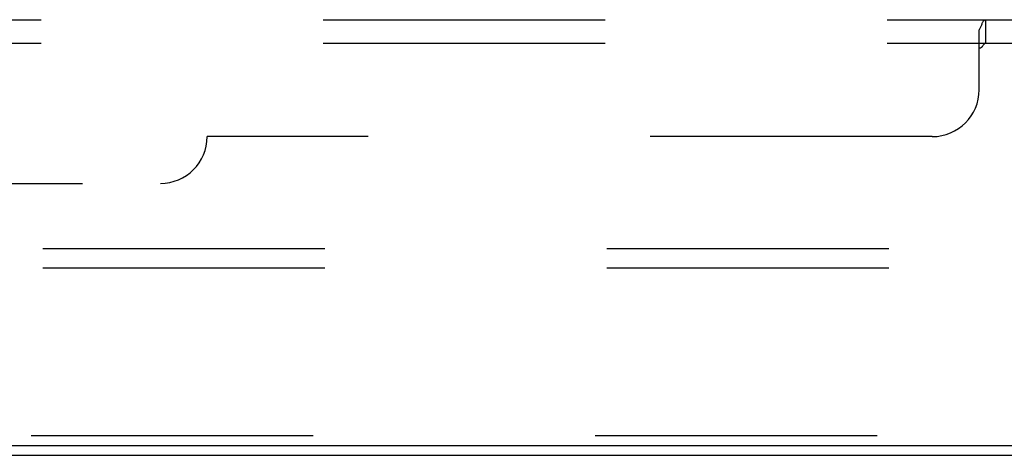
# Model space of a CAD drawing. Header units: inches. Extents: x 0 to 274, y 0 to 177.
# Tile 4 of 138: x 106.32 to 111.58, y 13.13 to 15.46. Entities that reach past the tile are written whole.
import ezdxf

# ---------------------------------------------------------------- set-up
doc = ezdxf.new("R2010")
doc.units = ezdxf.units.IN
doc.header["$LTSCALE"] = 15.069778
doc.header["$MEASUREMENT"] = 0
doc.linetypes.add('HIDDEN', pattern=[0.2, 0.1, -0.1])
doc.layers.get('0').update_dxf_attribs({"linetype": 'CONTINUOUS'})
doc.layers.add('DEFAULT_2', color=8, linetype='HIDDEN')
doc.layers.add('SUBPANEL', color=7, linetype='CONTINUOUS')

msp = doc.modelspace()

# ---------------------------------------------------------------- linework, layer by layer
at = {"color": 7, "linetype": 'Continuous'}
for p, q in [((38.4692, 13.1826), (116.0007, 13.1826)), ((38.6012, 13.1306), (115.8582, 13.1306))]:
    msp.add_line(p, q, dxfattribs=at)
at = {"layer": 'DEFAULT_2', "color": 8, "linetype": 'HIDDEN'}
for p, q in [((113.9797, 14.2346), (40.9797, 14.2346)), ((113.9797, 14.1306), (40.9797, 14.1306)), ((113.9172, 13.2346), (99.8547, 13.2346))]:
    msp.add_line(p, q, dxfattribs=at)
at = {"layer": 'SUBPANEL', "color": 8, "linetype": 'HIDDEN'}
for p, q in [((41.6359, 15.4596), (113.3234, 15.4596)), ((111.4554, 15.4173), (111.4571, 15.421)), ((111.4838, 15.3346), (111.4838, 15.4596)), ((111.4484, 15.0846), (111.4484, 15.4057)), ((41.6359, 15.3346), (113.3234, 15.3346)), ((111.1984, 14.8346), (107.3234, 14.8346)), ((47.8859, 14.5846), (107.0734, 14.5846))]:
    msp.add_line(p, q, dxfattribs=at)
for points in [[(111.4484, 15.4057), (111.4502, 15.408), (111.4519, 15.4107), (111.4537, 15.4138), (111.4554, 15.4173)], [(111.4571, 15.421), (111.4588, 15.425), (111.4621, 15.4329)], [(111.4621, 15.4329), (111.4638, 15.4367), (111.4654, 15.4404)], [(111.4654, 15.4404), (111.4671, 15.4439), (111.4688, 15.4471), (111.4707, 15.4502), (111.4727, 15.453), (111.4747, 15.4553), (111.4767, 15.4571), (111.4787, 15.4583), (111.4805, 15.4591), (111.4822, 15.4595), (111.4838, 15.4596)], [(111.4707, 15.4502), (111.4727, 15.453), (111.4747, 15.4553), (111.4767, 15.4571), (111.4787, 15.4583), (111.4805, 15.4591), (111.4822, 15.4595), (111.4838, 15.4596)], [(111.4484, 15.3091), (111.4502, 15.3088), (111.452, 15.3086), (111.4536, 15.3086), (111.4552, 15.3089), (111.4568, 15.3094), (111.4583, 15.3101), (111.4599, 15.311), (111.4614, 15.3122), (111.4628, 15.3135), (111.4642, 15.315), (111.4656, 15.3166), (111.4669, 15.3183), (111.4682, 15.3202), (111.4708, 15.324)], [(111.4484, 15.3091), (111.4502, 15.3088), (111.452, 15.3086), (111.4536, 15.3086), (111.4552, 15.3089), (111.4568, 15.3094), (111.4583, 15.3101), (111.4599, 15.311), (111.4614, 15.3122), (111.4628, 15.3135), (111.4642, 15.315), (111.4656, 15.3166)], [(111.4708, 15.324), (111.4722, 15.3259), (111.4736, 15.3278), (111.475, 15.3296), (111.4765, 15.3311), (111.4779, 15.3324), (111.4794, 15.3334)], [(111.4736, 15.3278), (111.475, 15.3296), (111.4765, 15.3311), (111.4779, 15.3324), (111.4794, 15.3334), (111.4809, 15.3341), (111.4824, 15.3345), (111.4838, 15.3346)], [(111.4809, 15.3341), (111.4824, 15.3345), (111.4838, 15.3346)]]:
    msp.add_lwpolyline(points, dxfattribs=at)
for centre in [(111.1984, 15.0846), (107.0734, 14.8346)]:
    msp.add_arc(centre, 0.25, 270, 360, dxfattribs=at)

doc.saveas('drawing.dxf')
